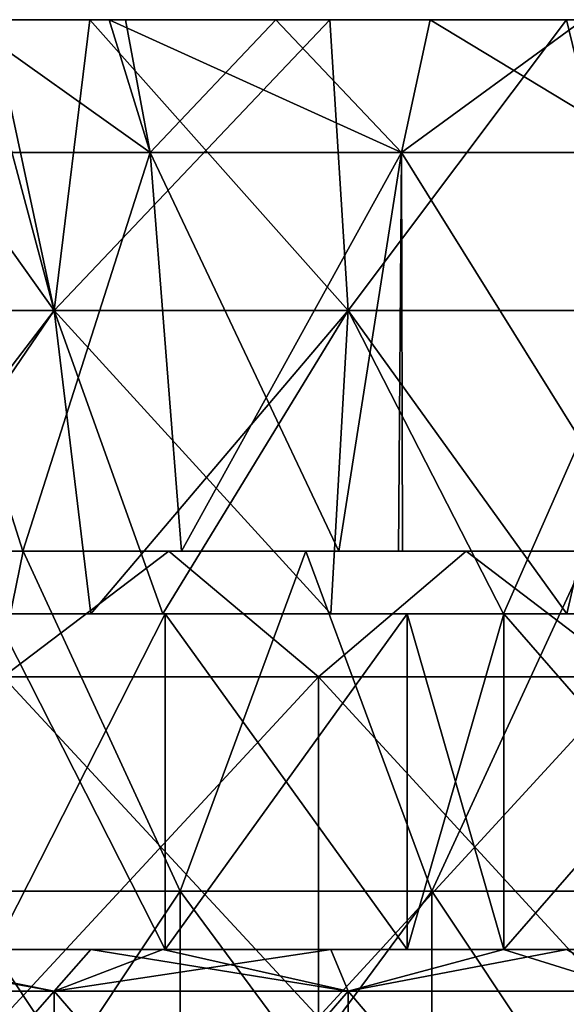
# Model space of a CAD drawing. Header units: inches. Extents: x -3.56 to 3.56, y -0.38 to 0.62.
# Tile 195 of 256: x 1.29 to 1.42, y 0.39 to 0.62. Entities that reach past the tile are written whole.
import ezdxf

# ---------------------------------------------------------------- set-up
doc = ezdxf.new("R2010")
doc.units = ezdxf.units.IN
doc.header["$LTSCALE"] = 65.185185
doc.header["$MEASUREMENT"] = 0
for name, color, linetype in [('1', 7, 'CONTINUOUS'), ('12', 7, 'CONTINUOUS'), ('13', 7, 'CONTINUOUS'), ('14', 7, 'CONTINUOUS'), ('15', 7, 'CONTINUOUS'), ('16', 7, 'CONTINUOUS'), ('17', 7, 'CONTINUOUS'), ('18', 7, 'CONTINUOUS'), ('19', 7, 'CONTINUOUS'), ('2', 7, 'CONTINUOUS'), ('3', 7, 'CONTINUOUS'), ('4', 7, 'CONTINUOUS'), ('5', 7, 'CONTINUOUS'), ('6', 7, 'CONTINUOUS'), ('7', 7, 'CONTINUOUS')]:
    doc.layers.add(name, color=color, linetype=linetype)

msp = doc.modelspace()

# ---------------------------------------------------------------- linework, layer by layer
at = {"layer": '1', "color": 13, "linetype": 'Continuous', "true_color": 0xd67263}
for points in [[(1.22076, 0.5, -2.60295), (1.29017, 0.5, -2.56924), (1.29643, 0.5, -2.60287), (1.22076, 0.5, -2.60295)], [(1.22076, 0.5, -2.60295), (1.29643, 0.5, -2.60287), (1.26365, 0.5, -2.68295), (1.22076, 0.5, -2.60295)], [(1.22188, 0.5, 2.60243), (1.26493, 0.5, 2.68241), (1.29751, 0.5, 2.60233), (1.22188, 0.5, 2.60243)], [(1.22188, 0.5, 2.60243), (1.29751, 0.5, 2.60233), (1.29017, 0.5, 2.56924), (1.22188, 0.5, 2.60243)], [(1.30382, 0.5, 3.00273), (1.263, 0.5, 2.92265), (1.23011, 0.5, 3.00186), (1.30382, 0.5, 3.00273)], [(1.30382, 0.5, 3.00273), (1.23011, 0.5, 3.00186), (1.2847, 0.5, 3.08281), (1.30382, 0.5, 3.00273)], [(1.26575, 0.5, -3.00647), (1.29018, 0.5, -3.02462), (1.23072, 0.5, -3.08335), (1.26575, 0.5, -3.00647)], [(1.23072, 0.5, -3.08335), (1.29018, 0.5, -3.02462), (1.30978, 0.5, -3.08335), (1.23072, 0.5, -3.08335)], [(1.23072, 0.5, -3.08335), (1.30978, 0.5, -3.08335), (1.23838, 0.5, -3.16343), (1.23072, 0.5, -3.08335)], [(1.2343, 0.5, -3.24351), (1.23838, 0.5, -3.16343), (1.31394, 0.5, -3.24351), (1.2343, 0.5, -3.24351)], [(1.2343, 0.5, -3.24351), (1.31394, 0.5, -3.24351), (1.2821, 0.5, -3.32377), (1.2343, 0.5, -3.24351)], [(1.31498, 0.5, 3.24297), (1.23917, 0.5, 3.16289), (1.23528, 0.5, 3.24297), (1.31498, 0.5, 3.24297)], [(1.31498, 0.5, 3.24297), (1.23528, 0.5, 3.24297), (1.28349, 0.5, 3.32323), (1.31498, 0.5, 3.24297)], [(1.23838, 0.5, -3.16343), (1.30978, 0.5, -3.08335), (1.31828, 0.5, -3.16343), (1.23838, 0.5, -3.16343)], [(1.23838, 0.5, -3.16343), (1.31828, 0.5, -3.16343), (1.31394, 0.5, -3.24351), (1.23838, 0.5, -3.16343)], [(1.31912, 0.5, 3.16289), (1.2847, 0.5, 3.08281), (1.23917, 0.5, 3.16289), (1.31912, 0.5, 3.16289)], [(1.31912, 0.5, 3.16289), (1.23917, 0.5, 3.16289), (1.31498, 0.5, 3.24297), (1.31912, 0.5, 3.16289)], [(1.2415, 0.5, -2.8431), (1.25328, 0.5, -2.76303), (1.29018, 0.5, -2.79435), (1.2415, 0.5, -2.8431)], [(1.25328, 0.5, -2.76303), (1.26365, 0.5, -2.68295), (1.32986, 0.5, -2.76303), (1.25328, 0.5, -2.76303)], [(1.25328, 0.5, -2.76303), (1.32986, 0.5, -2.76303), (1.29018, 0.5, -2.79435), (1.25328, 0.5, -2.76303)], [(1.25478, 0.5, 2.76249), (1.28861, 0.5, 2.84257), (1.33129, 0.5, 2.76249), (1.25478, 0.5, 2.76249)], [(1.25478, 0.5, 2.76249), (1.33129, 0.5, 2.76249), (1.26493, 0.5, 2.68241), (1.25478, 0.5, 2.76249)], [(1.34037, 0.5, 2.92265), (1.28861, 0.5, 2.84257), (1.263, 0.5, 2.92265), (1.34037, 0.5, 2.92265)], [(1.34037, 0.5, 2.92265), (1.263, 0.5, 2.92265), (1.30382, 0.5, 3.00273), (1.34037, 0.5, 2.92265)], [(1.26365, 0.5, -2.68295), (1.29643, 0.5, -2.60287), (1.34077, 0.5, -2.68295), (1.26365, 0.5, -2.68295)], [(1.26365, 0.5, -2.68295), (1.34077, 0.5, -2.68295), (1.32986, 0.5, -2.76303), (1.26365, 0.5, -2.68295)], [(1.26493, 0.5, 2.68241), (1.33129, 0.5, 2.76249), (1.342, 0.5, 2.68241), (1.26493, 0.5, 2.68241)], [(1.26493, 0.5, 2.68241), (1.342, 0.5, 2.68241), (1.29751, 0.5, 2.60233), (1.26493, 0.5, 2.68241)], [(1.2821, 0.5, -3.32377), (1.31394, 0.5, -3.24351), (1.32448, 0.5, -3.30711), (1.2821, 0.5, -3.32377)], [(1.32448, 0.5, 3.30711), (1.31498, 0.5, 3.24297), (1.28349, 0.5, 3.32323), (1.32448, 0.5, 3.30711)], [(1.35618, 0.5, 3.08281), (1.30382, 0.5, 3.00273), (1.2847, 0.5, 3.08281), (1.35618, 0.5, 3.08281)], [(1.35618, 0.5, 3.08281), (1.2847, 0.5, 3.08281), (1.31912, 0.5, 3.16289), (1.35618, 0.5, 3.08281)], [(1.36664, 0.5, 2.84257), (1.28861, 0.5, 2.84257), (1.34037, 0.5, 2.92265), (1.36664, 0.5, 2.84257)], [(1.28861, 0.5, 2.84257), (1.36664, 0.5, 2.84257), (1.33129, 0.5, 2.76249), (1.28861, 0.5, 2.84257)], [(1.29017, 0.5, -2.56924), (1.32744, 0.5, -2.55018), (1.29643, 0.5, -2.60287), (1.29017, 0.5, -2.56924)], [(1.29017, 0.5, 2.56924), (1.29751, 0.5, 2.60233), (1.32744, 0.5, 2.55018), (1.29017, 0.5, 2.56924)], [(1.29018, 0.5, -2.79435), (1.32986, 0.5, -2.76303), (1.35672, 0.5, -2.77649), (1.29018, 0.5, -2.79435)], [(1.30978, 0.5, -3.08335), (1.29018, 0.5, -3.02462), (1.35672, 0.5, -3.04249), (1.30978, 0.5, -3.08335)], [(1.32744, 0.5, -2.55018), (1.36444, 0.5, -2.53057), (1.29643, 0.5, -2.60287), (1.32744, 0.5, -2.55018)], [(1.29643, 0.5, -2.60287), (1.36444, 0.5, -2.53057), (1.37213, 0.5, -2.60287), (1.29643, 0.5, -2.60287)], [(1.29643, 0.5, -2.60287), (1.37213, 0.5, -2.60287), (1.34077, 0.5, -2.68295), (1.29643, 0.5, -2.60287)], [(1.29751, 0.5, 2.60233), (1.342, 0.5, 2.68241), (1.37317, 0.5, 2.60233), (1.29751, 0.5, 2.60233)], [(1.29751, 0.5, 2.60233), (1.37317, 0.5, 2.60233), (1.32744, 0.5, 2.55018), (1.29751, 0.5, 2.60233)], [(1.38041, 0.5, 3.00273), (1.34037, 0.5, 2.92265), (1.30382, 0.5, 3.00273), (1.38041, 0.5, 3.00273)], [(1.38041, 0.5, 3.00273), (1.30382, 0.5, 3.00273), (1.35618, 0.5, 3.08281), (1.38041, 0.5, 3.00273)], [(1.38884, 0.5, -3.08335), (1.30978, 0.5, -3.08335), (1.35672, 0.5, -3.04249), (1.38884, 0.5, -3.08335)], [(1.30978, 0.5, -3.08335), (1.38884, 0.5, -3.08335), (1.31828, 0.5, -3.16343), (1.30978, 0.5, -3.08335)], [(1.31394, 0.5, -3.24351), (1.31828, 0.5, -3.16343), (1.39357, 0.5, -3.24351), (1.31394, 0.5, -3.24351)], [(1.31394, 0.5, -3.24351), (1.39357, 0.5, -3.24351), (1.32448, 0.5, -3.30711), (1.31394, 0.5, -3.24351)], [(1.39467, 0.5, 3.24297), (1.31912, 0.5, 3.16289), (1.31498, 0.5, 3.24297), (1.39467, 0.5, 3.24297)], [(1.39467, 0.5, 3.24297), (1.31498, 0.5, 3.24297), (1.39441, 0.5, 3.27825), (1.39467, 0.5, 3.24297)], [(1.39441, 0.5, 3.27825), (1.31498, 0.5, 3.24297), (1.32448, 0.5, 3.30711), (1.39441, 0.5, 3.27825)], [(1.31828, 0.5, -3.16343), (1.38884, 0.5, -3.08335), (1.39817, 0.5, -3.16343), (1.31828, 0.5, -3.16343)], [(1.31828, 0.5, -3.16343), (1.39817, 0.5, -3.16343), (1.39357, 0.5, -3.24351), (1.31828, 0.5, -3.16343)], [(1.39907, 0.5, 3.16289), (1.35618, 0.5, 3.08281), (1.31912, 0.5, 3.16289), (1.39907, 0.5, 3.16289)], [(1.39907, 0.5, 3.16289), (1.31912, 0.5, 3.16289), (1.39467, 0.5, 3.24297), (1.39907, 0.5, 3.16289)], [(1.32448, 0.5, -3.30711), (1.39357, 0.5, -3.24351), (1.39441, 0.5, -3.27825), (1.32448, 0.5, -3.30711)], [(1.32744, 0.5, 2.55018), (1.37317, 0.5, 2.60233), (1.36444, 0.5, 2.53057), (1.32744, 0.5, 2.55018)], [(1.32986, 0.5, -2.76303), (1.34077, 0.5, -2.68295), (1.40644, 0.5, -2.76303), (1.32986, 0.5, -2.76303)], [(1.32986, 0.5, -2.76303), (1.40644, 0.5, -2.76303), (1.35672, 0.5, -2.77649), (1.32986, 0.5, -2.76303)], [(1.33129, 0.5, 2.76249), (1.36664, 0.5, 2.84257), (1.4078, 0.5, 2.76249), (1.33129, 0.5, 2.76249)], [(1.33129, 0.5, 2.76249), (1.4078, 0.5, 2.76249), (1.342, 0.5, 2.68241), (1.33129, 0.5, 2.76249)], [(1.41773, 0.5, 2.92265), (1.36664, 0.5, 2.84257), (1.34037, 0.5, 2.92265), (1.41773, 0.5, 2.92265)], [(1.41773, 0.5, 2.92265), (1.34037, 0.5, 2.92265), (1.38041, 0.5, 3.00273), (1.41773, 0.5, 2.92265)], [(1.34077, 0.5, -2.68295), (1.37213, 0.5, -2.60287), (1.41789, 0.5, -2.68295), (1.34077, 0.5, -2.68295)], [(1.34077, 0.5, -2.68295), (1.41789, 0.5, -2.68295), (1.40644, 0.5, -2.76303), (1.34077, 0.5, -2.68295)], [(1.342, 0.5, 2.68241), (1.4078, 0.5, 2.76249), (1.41907, 0.5, 2.68241), (1.342, 0.5, 2.68241)], [(1.342, 0.5, 2.68241), (1.41907, 0.5, 2.68241), (1.37317, 0.5, 2.60233), (1.342, 0.5, 2.68241)], [(1.42767, 0.5, 3.08281), (1.38041, 0.5, 3.00273), (1.35618, 0.5, 3.08281), (1.42767, 0.5, 3.08281)], [(1.42767, 0.5, 3.08281), (1.35618, 0.5, 3.08281), (1.39907, 0.5, 3.16289), (1.42767, 0.5, 3.08281)], [(1.35672, 0.5, -2.77649), (1.40644, 0.5, -2.76303), (1.42325, 0.5, -2.79435), (1.35672, 0.5, -2.77649)], [(1.42325, 0.5, -3.02462), (1.38884, 0.5, -3.08335), (1.35672, 0.5, -3.04249), (1.42325, 0.5, -3.02462)], [(1.36444, 0.5, -2.53057), (1.37847, 0.5, -2.52295), (1.37213, 0.5, -2.60287), (1.36444, 0.5, -2.53057)], [(1.36444, 0.5, 2.53057), (1.37317, 0.5, 2.60233), (1.37944, 0.5, 2.52242), (1.36444, 0.5, 2.53057)], [(1.44466, 0.5, 2.84257), (1.36664, 0.5, 2.84257), (1.41773, 0.5, 2.92265), (1.44466, 0.5, 2.84257)], [(1.36664, 0.5, 2.84257), (1.44466, 0.5, 2.84257), (1.4078, 0.5, 2.76249), (1.36664, 0.5, 2.84257)], [(1.37213, 0.5, -2.60287), (1.37847, 0.5, -2.52295), (1.44782, 0.5, -2.60287), (1.37213, 0.5, -2.60287)], [(1.37213, 0.5, -2.60287), (1.44782, 0.5, -2.60287), (1.41789, 0.5, -2.68295), (1.37213, 0.5, -2.60287)], [(1.37317, 0.5, 2.60233), (1.41907, 0.5, 2.68241), (1.44884, 0.5, 2.60233), (1.37317, 0.5, 2.60233)], [(1.37317, 0.5, 2.60233), (1.44884, 0.5, 2.60233), (1.37944, 0.5, 2.52242), (1.37317, 0.5, 2.60233)], [(1.37847, 0.5, -2.52295), (1.43758, 0.5, -2.48975), (1.45415, 0.5, -2.52279), (1.37847, 0.5, -2.52295)], [(1.37847, 0.5, -2.52295), (1.45415, 0.5, -2.52279), (1.44782, 0.5, -2.60287), (1.37847, 0.5, -2.52295)], [(1.37944, 0.5, 2.52242), (1.44884, 0.5, 2.60233), (1.45509, 0.5, 2.52225), (1.37944, 0.5, 2.52242)], [(1.37944, 0.5, 2.52242), (1.45509, 0.5, 2.52225), (1.43758, 0.5, 2.48975), (1.37944, 0.5, 2.52242)], [(1.45699, 0.5, 3.00273), (1.41773, 0.5, 2.92265), (1.38041, 0.5, 3.00273), (1.45699, 0.5, 3.00273)], [(1.45699, 0.5, 3.00273), (1.38041, 0.5, 3.00273), (1.42767, 0.5, 3.08281), (1.45699, 0.5, 3.00273)], [(1.4679, 0.5, -3.08335), (1.38884, 0.5, -3.08335), (1.44768, 0.5, -3.00647), (1.4679, 0.5, -3.08335)], [(1.38884, 0.5, -3.08335), (1.4679, 0.5, -3.08335), (1.39817, 0.5, -3.16343), (1.38884, 0.5, -3.08335)], [(1.44768, 0.5, -3.00647), (1.38884, 0.5, -3.08335), (1.42325, 0.5, -3.02462), (1.44768, 0.5, -3.00647)], [(1.39357, 0.5, -3.24351), (1.39817, 0.5, -3.16343), (1.47326, 0.5, -3.24359), (1.39357, 0.5, -3.24351)], [(1.39357, 0.5, -3.24351), (1.47326, 0.5, -3.24359), (1.39441, 0.5, -3.27825), (1.39357, 0.5, -3.24351)], [(1.47326, 0.5, -3.24359), (1.46362, 0.5, -3.24795), (1.39441, 0.5, -3.27825), (1.47326, 0.5, -3.24359)], [(1.46362, 0.5, 3.24795), (1.39467, 0.5, 3.24297), (1.39441, 0.5, 3.27825), (1.46362, 0.5, 3.24795)], [(1.47442, 0.5, 3.24306), (1.39907, 0.5, 3.16289), (1.39467, 0.5, 3.24297), (1.47442, 0.5, 3.24306)], [(1.47442, 0.5, 3.24306), (1.39467, 0.5, 3.24297), (1.46362, 0.5, 3.24795), (1.47442, 0.5, 3.24306)], [(1.39817, 0.5, -3.16343), (1.4679, 0.5, -3.08335), (1.47807, 0.5, -3.16343), (1.39817, 0.5, -3.16343)], [(1.39817, 0.5, -3.16343), (1.47807, 0.5, -3.16343), (1.47326, 0.5, -3.24359), (1.39817, 0.5, -3.16343)], [(1.47901, 0.5, 3.16289), (1.42767, 0.5, 3.08281), (1.39907, 0.5, 3.16289), (1.47901, 0.5, 3.16289)], [(1.47901, 0.5, 3.16289), (1.39907, 0.5, 3.16289), (1.47442, 0.5, 3.24306), (1.47901, 0.5, 3.16289)], [(1.40644, 0.5, -2.76303), (1.41789, 0.5, -2.68295), (1.48301, 0.5, -2.76303), (1.40644, 0.5, -2.76303)], [(1.40644, 0.5, -2.76303), (1.48301, 0.5, -2.76303), (1.42325, 0.5, -2.79435), (1.40644, 0.5, -2.76303)], [(1.4078, 0.5, 2.76249), (1.44466, 0.5, 2.84257), (1.48431, 0.5, 2.76249), (1.4078, 0.5, 2.76249)], [(1.4078, 0.5, 2.76249), (1.48431, 0.5, 2.76249), (1.41907, 0.5, 2.68241), (1.4078, 0.5, 2.76249)], [(1.4951, 0.5, 2.92265), (1.44466, 0.5, 2.84257), (1.41773, 0.5, 2.92265), (1.4951, 0.5, 2.92265)], [(1.4951, 0.5, 2.92265), (1.41773, 0.5, 2.92265), (1.45699, 0.5, 3.00273), (1.4951, 0.5, 2.92265)], [(1.41789, 0.5, -2.68295), (1.44782, 0.5, -2.60287), (1.49501, 0.5, -2.68295), (1.41789, 0.5, -2.68295)], [(1.41789, 0.5, -2.68295), (1.49501, 0.5, -2.68295), (1.48301, 0.5, -2.76303), (1.41789, 0.5, -2.68295)]]:
    msp.add_3dface(points, dxfattribs=at)
at = {"layer": '12', "color": 13, "linetype": 'Continuous', "true_color": 0xd67263}
for points in [[(1.24295, 0.40625, -2.38277), (1.32363, 0.40625, -2.42303), (1.24292, 0.40625, -2.42398), (1.24295, 0.40625, -2.38277)], [(1.24295, 0.40625, 2.38277), (1.24292, 0.40625, 2.42398), (1.32363, 0.40625, 2.42303), (1.24295, 0.40625, 2.38277)], [(1.32363, 0.40625, -2.42303), (1.2835, 0.40625, -2.44451), (1.24292, 0.40625, -2.42398), (1.32363, 0.40625, -2.42303)], [(1.24292, 0.40625, 2.42398), (1.2835, 0.40625, 2.44451), (1.32363, 0.40625, 2.42303), (1.24292, 0.40625, 2.42398)], [(1.24295, 0.40625, -2.38277), (1.24887, 0.40625, -2.37968), (1.323, 0.40625, -2.38059), (1.24295, 0.40625, -2.38277)], [(1.24295, 0.40625, -2.38277), (1.323, 0.40625, -2.38059), (1.32363, 0.40625, -2.42303), (1.24295, 0.40625, -2.38277)], [(1.24887, 0.40625, 2.37968), (1.24295, 0.40625, 2.38277), (1.323, 0.40625, 2.38059), (1.24887, 0.40625, 2.37968)], [(1.323, 0.40625, 2.38059), (1.24295, 0.40625, 2.38277), (1.32363, 0.40625, 2.42303), (1.323, 0.40625, 2.38059)], [(1.24887, 0.40625, -2.37968), (1.3061, 0.40625, -2.34875), (1.323, 0.40625, -2.38059), (1.24887, 0.40625, -2.37968)], [(1.3061, 0.40625, 2.34875), (1.24887, 0.40625, 2.37968), (1.323, 0.40625, 2.38059), (1.3061, 0.40625, 2.34875)], [(1.3061, 0.40625, -2.34875), (1.32309, 0.40625, -2.33922), (1.323, 0.40625, -2.38059), (1.3061, 0.40625, -2.34875)], [(1.32309, 0.40625, 2.33922), (1.3061, 0.40625, 2.34875), (1.323, 0.40625, 2.38059), (1.32309, 0.40625, 2.33922)], [(1.32309, 0.40625, -2.33922), (1.40324, 0.40625, -2.37782), (1.323, 0.40625, -2.38059), (1.32309, 0.40625, -2.33922)], [(1.32309, 0.40625, 2.33922), (1.323, 0.40625, 2.38059), (1.40324, 0.40625, 2.37782), (1.32309, 0.40625, 2.33922)], [(1.40324, 0.40625, -2.37782), (1.3805, 0.40625, -2.3911), (1.323, 0.40625, -2.38059), (1.40324, 0.40625, -2.37782)], [(1.323, 0.40625, -2.38059), (1.3805, 0.40625, -2.3911), (1.32363, 0.40625, -2.42303), (1.323, 0.40625, -2.38059)], [(1.323, 0.40625, 2.38059), (1.32363, 0.40625, 2.42303), (1.3805, 0.40625, 2.3911), (1.323, 0.40625, 2.38059)], [(1.323, 0.40625, 2.38059), (1.3805, 0.40625, 2.3911), (1.40324, 0.40625, 2.37782), (1.323, 0.40625, 2.38059)], [(1.32309, 0.40625, -2.33922), (1.36255, 0.40625, -2.31647), (1.40308, 0.40625, -2.33472), (1.32309, 0.40625, -2.33922)], [(1.32309, 0.40625, -2.33922), (1.40308, 0.40625, -2.33472), (1.40324, 0.40625, -2.37782), (1.32309, 0.40625, -2.33922)], [(1.36255, 0.40625, 2.31647), (1.32309, 0.40625, 2.33922), (1.40308, 0.40625, 2.33472), (1.36255, 0.40625, 2.31647)], [(1.40308, 0.40625, 2.33472), (1.32309, 0.40625, 2.33922), (1.40324, 0.40625, 2.37782), (1.40308, 0.40625, 2.33472)], [(1.36255, 0.40625, -2.31647), (1.40317, 0.40625, -2.2921), (1.40308, 0.40625, -2.33472), (1.36255, 0.40625, -2.31647)], [(1.40317, 0.40625, 2.2921), (1.36255, 0.40625, 2.31647), (1.40308, 0.40625, 2.33472), (1.40317, 0.40625, 2.2921)], [(1.40317, 0.40625, -2.2921), (1.48327, 0.40625, -2.32871), (1.40308, 0.40625, -2.33472), (1.40317, 0.40625, -2.2921)], [(1.40317, 0.40625, 2.2921), (1.40308, 0.40625, 2.33472), (1.48327, 0.40625, 2.32871), (1.40317, 0.40625, 2.2921)], [(1.48327, 0.40625, -2.32871), (1.47205, 0.40625, -2.33583), (1.40308, 0.40625, -2.33472), (1.48327, 0.40625, -2.32871)], [(1.40308, 0.40625, -2.33472), (1.47205, 0.40625, -2.33583), (1.40324, 0.40625, -2.37782), (1.40308, 0.40625, -2.33472)], [(1.40308, 0.40625, 2.33472), (1.40324, 0.40625, 2.37782), (1.47205, 0.40625, 2.33583), (1.40308, 0.40625, 2.33472)], [(1.40308, 0.40625, 2.33472), (1.47205, 0.40625, 2.33583), (1.48327, 0.40625, 2.32871), (1.40308, 0.40625, 2.33472)], [(1.40317, 0.40625, -2.2921), (1.41811, 0.40625, -2.28289), (1.48316, 0.40625, -2.28477), (1.40317, 0.40625, -2.2921)], [(1.40317, 0.40625, -2.2921), (1.48316, 0.40625, -2.28477), (1.48327, 0.40625, -2.32871), (1.40317, 0.40625, -2.2921)], [(1.41811, 0.40625, 2.28289), (1.40317, 0.40625, 2.2921), (1.48316, 0.40625, 2.28477), (1.41811, 0.40625, 2.28289)], [(1.48316, 0.40625, 2.28477), (1.40317, 0.40625, 2.2921), (1.48327, 0.40625, 2.32871), (1.48316, 0.40625, 2.28477)]]:
    msp.add_3dface(points, dxfattribs=at)
at = {"layer": '13', "color": 13, "linetype": 'Continuous', "true_color": 0xd67263}
for points in [[(1.32363, 0.48525, -2.42303), (1.24295, 0.48525, -2.38277), (1.24292, 0.48525, -2.42398), (1.32363, 0.48525, -2.42303)], [(1.24292, 0.48525, 2.42398), (1.24295, 0.48525, 2.38277), (1.32363, 0.48525, 2.42303), (1.24292, 0.48525, 2.42398)], [(1.2835, 0.48525, -2.44451), (1.32363, 0.48525, -2.42303), (1.24292, 0.48525, -2.42398), (1.2835, 0.48525, -2.44451)], [(1.2835, 0.48525, 2.44451), (1.24292, 0.48525, 2.42398), (1.32363, 0.48525, 2.42303), (1.2835, 0.48525, 2.44451)], [(1.24887, 0.48525, -2.37968), (1.24295, 0.48525, -2.38277), (1.323, 0.48525, -2.38059), (1.24887, 0.48525, -2.37968)], [(1.24295, 0.48525, -2.38277), (1.32363, 0.48525, -2.42303), (1.323, 0.48525, -2.38059), (1.24295, 0.48525, -2.38277)], [(1.24295, 0.48525, 2.38277), (1.24887, 0.48525, 2.37968), (1.323, 0.48525, 2.38059), (1.24295, 0.48525, 2.38277)], [(1.32363, 0.48525, 2.42303), (1.24295, 0.48525, 2.38277), (1.323, 0.48525, 2.38059), (1.32363, 0.48525, 2.42303)], [(1.3061, 0.48525, -2.34875), (1.24887, 0.48525, -2.37968), (1.323, 0.48525, -2.38059), (1.3061, 0.48525, -2.34875)], [(1.24887, 0.48525, 2.37968), (1.3061, 0.48525, 2.34875), (1.323, 0.48525, 2.38059), (1.24887, 0.48525, 2.37968)], [(1.32309, 0.48525, -2.33922), (1.3061, 0.48525, -2.34875), (1.323, 0.48525, -2.38059), (1.32309, 0.48525, -2.33922)], [(1.3061, 0.48525, 2.34875), (1.32309, 0.48525, 2.33922), (1.323, 0.48525, 2.38059), (1.3061, 0.48525, 2.34875)], [(1.40324, 0.48525, -2.37782), (1.32309, 0.48525, -2.33922), (1.323, 0.48525, -2.38059), (1.40324, 0.48525, -2.37782)], [(1.323, 0.48525, 2.38059), (1.32309, 0.48525, 2.33922), (1.40324, 0.48525, 2.37782), (1.323, 0.48525, 2.38059)], [(1.3805, 0.48525, -2.3911), (1.40324, 0.48525, -2.37782), (1.323, 0.48525, -2.38059), (1.3805, 0.48525, -2.3911)], [(1.32363, 0.48525, -2.42303), (1.3805, 0.48525, -2.3911), (1.323, 0.48525, -2.38059), (1.32363, 0.48525, -2.42303)], [(1.32363, 0.48525, 2.42303), (1.323, 0.48525, 2.38059), (1.3805, 0.48525, 2.3911), (1.32363, 0.48525, 2.42303)], [(1.3805, 0.48525, 2.3911), (1.323, 0.48525, 2.38059), (1.40324, 0.48525, 2.37782), (1.3805, 0.48525, 2.3911)], [(1.36255, 0.48525, -2.31647), (1.32309, 0.48525, -2.33922), (1.40308, 0.48525, -2.33472), (1.36255, 0.48525, -2.31647)], [(1.32309, 0.48525, -2.33922), (1.40324, 0.48525, -2.37782), (1.40308, 0.48525, -2.33472), (1.32309, 0.48525, -2.33922)], [(1.32309, 0.48525, 2.33922), (1.36255, 0.48525, 2.31647), (1.40308, 0.48525, 2.33472), (1.32309, 0.48525, 2.33922)], [(1.40324, 0.48525, 2.37782), (1.32309, 0.48525, 2.33922), (1.40308, 0.48525, 2.33472), (1.40324, 0.48525, 2.37782)], [(1.40317, 0.48525, -2.2921), (1.36255, 0.48525, -2.31647), (1.40308, 0.48525, -2.33472), (1.40317, 0.48525, -2.2921)], [(1.36255, 0.48525, 2.31647), (1.40317, 0.48525, 2.2921), (1.40308, 0.48525, 2.33472), (1.36255, 0.48525, 2.31647)], [(1.48327, 0.48525, -2.32871), (1.40317, 0.48525, -2.2921), (1.40308, 0.48525, -2.33472), (1.48327, 0.48525, -2.32871)], [(1.40308, 0.48525, 2.33472), (1.40317, 0.48525, 2.2921), (1.48327, 0.48525, 2.32871), (1.40308, 0.48525, 2.33472)], [(1.47205, 0.48525, -2.33583), (1.48327, 0.48525, -2.32871), (1.40308, 0.48525, -2.33472), (1.47205, 0.48525, -2.33583)], [(1.40324, 0.48525, -2.37782), (1.47205, 0.48525, -2.33583), (1.40308, 0.48525, -2.33472), (1.40324, 0.48525, -2.37782)], [(1.40324, 0.48525, 2.37782), (1.40308, 0.48525, 2.33472), (1.47205, 0.48525, 2.33583), (1.40324, 0.48525, 2.37782)], [(1.47205, 0.48525, 2.33583), (1.40308, 0.48525, 2.33472), (1.48327, 0.48525, 2.32871), (1.47205, 0.48525, 2.33583)], [(1.41811, 0.48525, -2.28289), (1.40317, 0.48525, -2.2921), (1.48316, 0.48525, -2.28477), (1.41811, 0.48525, -2.28289)], [(1.40317, 0.48525, -2.2921), (1.48327, 0.48525, -2.32871), (1.48316, 0.48525, -2.28477), (1.40317, 0.48525, -2.2921)], [(1.40317, 0.48525, 2.2921), (1.41811, 0.48525, 2.28289), (1.48316, 0.48525, 2.28477), (1.40317, 0.48525, 2.2921)], [(1.48327, 0.48525, 2.32871), (1.40317, 0.48525, 2.2921), (1.48316, 0.48525, 2.28477), (1.48327, 0.48525, 2.32871)]]:
    msp.add_3dface(points, dxfattribs=at)
at = {"layer": '14', "color": 13, "linetype": 'Continuous', "true_color": 0xd67263}
for points in [[(1.2835, 0.40625, -2.44451), (1.32363, 0.40625, -2.42303), (1.2835, 0.48525, -2.44451), (1.2835, 0.40625, -2.44451)], [(1.32363, 0.40625, -2.42303), (1.32363, 0.48525, -2.42303), (1.2835, 0.48525, -2.44451), (1.32363, 0.40625, -2.42303)], [(1.32363, 0.40625, -2.42303), (1.3805, 0.40625, -2.3911), (1.32363, 0.48525, -2.42303), (1.32363, 0.40625, -2.42303)], [(1.3805, 0.40625, -2.3911), (1.3805, 0.48525, -2.3911), (1.32363, 0.48525, -2.42303), (1.3805, 0.40625, -2.3911)], [(1.3805, 0.40625, -2.3911), (1.40324, 0.40625, -2.37782), (1.3805, 0.48525, -2.3911), (1.3805, 0.40625, -2.3911)], [(1.40324, 0.40625, -2.37782), (1.40324, 0.48525, -2.37782), (1.3805, 0.48525, -2.3911), (1.40324, 0.40625, -2.37782)], [(1.40324, 0.40625, -2.37782), (1.47205, 0.40625, -2.33583), (1.40324, 0.48525, -2.37782), (1.40324, 0.40625, -2.37782)], [(1.47205, 0.40625, -2.33583), (1.47205, 0.48525, -2.33583), (1.40324, 0.48525, -2.37782), (1.47205, 0.40625, -2.33583)]]:
    msp.add_3dface(points, dxfattribs=at)
at = {"layer": '15', "color": 13, "linetype": 'Continuous', "true_color": 0xd67263}
for points in [[(1.32363, 0.40625, 2.42303), (1.2835, 0.40625, 2.44451), (1.32363, 0.48525, 2.42303), (1.32363, 0.40625, 2.42303)], [(1.2835, 0.40625, 2.44451), (1.2835, 0.48525, 2.44451), (1.32363, 0.48525, 2.42303), (1.2835, 0.40625, 2.44451)], [(1.3805, 0.40625, 2.3911), (1.32363, 0.40625, 2.42303), (1.3805, 0.48525, 2.3911), (1.3805, 0.40625, 2.3911)], [(1.32363, 0.40625, 2.42303), (1.32363, 0.48525, 2.42303), (1.3805, 0.48525, 2.3911), (1.32363, 0.40625, 2.42303)], [(1.40324, 0.40625, 2.37782), (1.3805, 0.40625, 2.3911), (1.40324, 0.48525, 2.37782), (1.40324, 0.40625, 2.37782)], [(1.3805, 0.40625, 2.3911), (1.3805, 0.48525, 2.3911), (1.40324, 0.48525, 2.37782), (1.3805, 0.40625, 2.3911)], [(1.47205, 0.40625, 2.33583), (1.40324, 0.40625, 2.37782), (1.47205, 0.48525, 2.33583), (1.47205, 0.40625, 2.33583)], [(1.40324, 0.40625, 2.37782), (1.40324, 0.48525, 2.37782), (1.47205, 0.48525, 2.33583), (1.40324, 0.40625, 2.37782)]]:
    msp.add_3dface(points, dxfattribs=at)
at = {"layer": '16', "color": 13, "linetype": 'Continuous', "true_color": 0xd67263}
for points in [[(1.27616, 0.625, -2.54131), (1.32011, 0.59375, -2.554), (1.26033, 0.59375, -2.58403), (1.27616, 0.625, -2.54131)], [(1.27616, 0.625, -2.54131), (1.31427, 0.625, -2.5218), (1.32011, 0.59375, -2.554), (1.27616, 0.625, -2.54131)], [(1.31427, 0.625, -2.5218), (1.34962, 0.625, -2.50306), (1.32011, 0.59375, -2.554), (1.31427, 0.625, -2.5218)], [(1.34962, 0.625, -2.50306), (1.37919, 0.59375, -2.52259), (1.32011, 0.59375, -2.554), (1.34962, 0.625, -2.50306)], [(1.34962, 0.625, -2.50306), (1.38594, 0.625, -2.48313), (1.37919, 0.59375, -2.52259), (1.34962, 0.625, -2.50306)], [(1.38594, 0.625, -2.48313), (1.42196, 0.625, -2.46268), (1.37919, 0.59375, -2.52259), (1.38594, 0.625, -2.48313)], [(1.42196, 0.625, -2.46268), (1.43751, 0.59375, -2.48982), (1.37919, 0.59375, -2.52259), (1.42196, 0.625, -2.46268)]]:
    msp.add_3dface(points, dxfattribs=at)
at = {"layer": '17', "color": 13, "linetype": 'Continuous', "true_color": 0xd67263}
for points in [[(1.27616, 0.625, 2.54131), (1.26033, 0.59375, 2.58403), (1.32011, 0.59375, 2.554), (1.27616, 0.625, 2.54131)], [(1.31046, 0.625, 2.52378), (1.27616, 0.625, 2.54131), (1.32011, 0.59375, 2.554), (1.31046, 0.625, 2.52378)], [(1.34962, 0.625, 2.50306), (1.31046, 0.625, 2.52378), (1.37918, 0.59375, 2.52259), (1.34962, 0.625, 2.50306)], [(1.31046, 0.625, 2.52378), (1.32011, 0.59375, 2.554), (1.37918, 0.59375, 2.52259), (1.31046, 0.625, 2.52378)], [(1.38594, 0.625, 2.48313), (1.34962, 0.625, 2.50306), (1.37918, 0.59375, 2.52259), (1.38594, 0.625, 2.48313)], [(1.38594, 0.625, 2.48313), (1.37918, 0.59375, 2.52259), (1.43751, 0.59375, 2.48982), (1.38594, 0.625, 2.48313)], [(1.42196, 0.625, 2.46268), (1.38594, 0.625, 2.48313), (1.43751, 0.59375, 2.48982), (1.42196, 0.625, 2.46268)]]:
    msp.add_3dface(points, dxfattribs=at)
at = {"layer": '18', "color": 13, "linetype": 'Continuous', "true_color": 0xd67263}
for points in [[(1.29018, 0.5, -3.02462), (1.26575, 0.5, -3.00647), (1.27379, 0.42, -3.01347), (1.29018, 0.5, -3.02462)], [(1.29018, 0.5, -3.02462), (1.27379, 0.42, -3.01347), (1.32712, 0.42, -3.03915), (1.29018, 0.5, -3.02462)], [(1.35672, 0.5, -3.04249), (1.29018, 0.5, -3.02462), (1.32712, 0.42, -3.03915), (1.35672, 0.5, -3.04249)], [(1.35672, 0.5, -3.04249), (1.32712, 0.42, -3.03915), (1.38631, 0.42, -3.03915), (1.35672, 0.5, -3.04249)], [(1.42325, 0.5, -3.02462), (1.35672, 0.5, -3.04249), (1.38631, 0.42, -3.03915), (1.42325, 0.5, -3.02462)], [(1.42325, 0.5, -3.02462), (1.38631, 0.42, -3.03915), (1.43964, 0.42, -3.01347), (1.42325, 0.5, -3.02462)], [(1.27379, 0.33992, -3.01347), (1.32712, 0.33992, -3.03915), (1.27379, 0.42, -3.01347), (1.27379, 0.33992, -3.01347)], [(1.27379, 0.42, -3.01347), (1.32712, 0.33992, -3.03915), (1.32712, 0.42, -3.03915), (1.27379, 0.42, -3.01347)], [(1.32712, 0.33992, -3.03915), (1.38631, 0.33992, -3.03915), (1.32712, 0.42, -3.03915), (1.32712, 0.33992, -3.03915)], [(1.32712, 0.42, -3.03915), (1.38631, 0.33992, -3.03915), (1.38631, 0.42, -3.03915), (1.32712, 0.42, -3.03915)], [(1.38631, 0.33992, -3.03915), (1.43964, 0.33992, -3.01347), (1.38631, 0.42, -3.03915), (1.38631, 0.33992, -3.03915)], [(1.38631, 0.42, -3.03915), (1.43964, 0.33992, -3.01347), (1.43964, 0.42, -3.01347), (1.38631, 0.42, -3.03915)]]:
    msp.add_3dface(points, dxfattribs=at)
at = {"layer": '19', "color": 13, "linetype": 'Continuous', "true_color": 0xd67263}
for points in [[(1.2415, 0.5, -2.8431), (1.29018, 0.5, -2.79435), (1.27379, 0.42, -2.8055), (1.2415, 0.5, -2.8431)], [(1.29018, 0.5, -2.79435), (1.32712, 0.42, -2.77982), (1.27379, 0.42, -2.8055), (1.29018, 0.5, -2.79435)], [(1.29018, 0.5, -2.79435), (1.35672, 0.5, -2.77649), (1.32712, 0.42, -2.77982), (1.29018, 0.5, -2.79435)], [(1.35672, 0.5, -2.77649), (1.38631, 0.42, -2.77982), (1.32712, 0.42, -2.77982), (1.35672, 0.5, -2.77649)], [(1.35672, 0.5, -2.77649), (1.42325, 0.5, -2.79435), (1.38631, 0.42, -2.77982), (1.35672, 0.5, -2.77649)], [(1.42325, 0.5, -2.79435), (1.43964, 0.42, -2.8055), (1.38631, 0.42, -2.77982), (1.42325, 0.5, -2.79435)], [(1.32712, 0.33992, -2.77982), (1.27379, 0.33992, -2.8055), (1.32712, 0.42, -2.77982), (1.32712, 0.33992, -2.77982)], [(1.32712, 0.42, -2.77982), (1.27379, 0.33992, -2.8055), (1.27379, 0.42, -2.8055), (1.32712, 0.42, -2.77982)], [(1.38631, 0.33992, -2.77982), (1.32712, 0.33992, -2.77982), (1.38631, 0.42, -2.77982), (1.38631, 0.33992, -2.77982)], [(1.38631, 0.42, -2.77982), (1.32712, 0.33992, -2.77982), (1.32712, 0.42, -2.77982), (1.38631, 0.42, -2.77982)], [(1.43964, 0.33992, -2.8055), (1.38631, 0.33992, -2.77982), (1.43964, 0.42, -2.8055), (1.43964, 0.33992, -2.8055)], [(1.43964, 0.42, -2.8055), (1.38631, 0.33992, -2.77982), (1.38631, 0.42, -2.77982), (1.43964, 0.42, -2.8055)]]:
    msp.add_3dface(points, dxfattribs=at)
at = {"layer": '2', "color": 13, "linetype": 'Continuous', "true_color": 0xd67263}
for points in [[(1.2821, 0.5, -3.32377), (1.32448, 0.5, -3.30711), (1.28552, 0.47038, -3.32248), (1.2821, 0.5, -3.32377)], [(1.32448, 0.5, 3.30711), (1.28349, 0.5, 3.32323), (1.28552, 0.47038, 3.32248), (1.32448, 0.5, 3.30711)], [(1.32448, 0.5, -3.30711), (1.3597, 0.47038, -3.29281), (1.28552, 0.47038, -3.32248), (1.32448, 0.5, -3.30711)], [(1.32448, 0.5, 3.30711), (1.28552, 0.47038, 3.32248), (1.3597, 0.47038, 3.29281), (1.32448, 0.5, 3.30711)], [(1.32448, 0.5, -3.30711), (1.39441, 0.5, -3.27825), (1.3597, 0.47038, -3.29281), (1.32448, 0.5, -3.30711)], [(1.39441, 0.5, 3.27825), (1.32448, 0.5, 3.30711), (1.3597, 0.47038, 3.29281), (1.39441, 0.5, 3.27825)], [(1.39441, 0.5, -3.27825), (1.4332, 0.47038, -3.26149), (1.3597, 0.47038, -3.29281), (1.39441, 0.5, -3.27825)], [(1.39441, 0.5, 3.27825), (1.3597, 0.47038, 3.29281), (1.4332, 0.47038, 3.26149), (1.39441, 0.5, 3.27825)], [(1.39441, 0.5, -3.27825), (1.46362, 0.5, -3.24795), (1.4332, 0.47038, -3.26149), (1.39441, 0.5, -3.27825)], [(1.46362, 0.5, 3.24795), (1.39441, 0.5, 3.27825), (1.4332, 0.47038, 3.26149), (1.46362, 0.5, 3.24795)], [(1.3597, 0.3903, -3.29281), (1.28552, 0.3903, -3.32248), (1.3597, 0.47038, -3.29281), (1.3597, 0.3903, -3.29281)], [(1.3597, 0.47038, -3.29281), (1.28552, 0.3903, -3.32248), (1.28552, 0.47038, -3.32248), (1.3597, 0.47038, -3.29281)], [(1.28552, 0.3903, 3.32248), (1.3597, 0.3903, 3.29281), (1.28552, 0.47038, 3.32248), (1.28552, 0.3903, 3.32248)], [(1.28552, 0.47038, 3.32248), (1.3597, 0.3903, 3.29281), (1.3597, 0.47038, 3.29281), (1.28552, 0.47038, 3.32248)], [(1.4332, 0.3903, -3.26149), (1.3597, 0.3903, -3.29281), (1.4332, 0.47038, -3.26149), (1.4332, 0.3903, -3.26149)], [(1.4332, 0.47038, -3.26149), (1.3597, 0.3903, -3.29281), (1.3597, 0.47038, -3.29281), (1.4332, 0.47038, -3.26149)], [(1.3597, 0.3903, 3.29281), (1.4332, 0.3903, 3.26149), (1.3597, 0.47038, 3.29281), (1.3597, 0.3903, 3.29281)], [(1.3597, 0.47038, 3.29281), (1.4332, 0.3903, 3.26149), (1.4332, 0.47038, 3.26149), (1.3597, 0.47038, 3.29281)]]:
    msp.add_3dface(points, dxfattribs=at)
at = {"layer": '3', "color": 13, "linetype": 'Continuous', "true_color": 0xd67263}
for points in [[(1.22719, 0.55657, -2.39095), (1.2975, 0.55657, -2.35354), (1.24885, 0.625, -2.37971), (1.22719, 0.55657, -2.39095)], [(1.24885, 0.625, -2.37971), (1.2975, 0.55657, -2.35354), (1.28284, 0.625, -2.36155), (1.24885, 0.625, -2.37971)], [(1.28284, 0.625, -2.36155), (1.2975, 0.55657, -2.35354), (1.30593, 0.625, -2.34885), (1.28284, 0.625, -2.36155)], [(1.2975, 0.55657, -2.35354), (1.36668, 0.55657, -2.31405), (1.30593, 0.625, -2.34885), (1.2975, 0.55657, -2.35354)], [(1.30593, 0.625, -2.34885), (1.36668, 0.55657, -2.31405), (1.36236, 0.625, -2.31656), (1.30593, 0.625, -2.34885)], [(1.36236, 0.625, -2.31656), (1.36668, 0.55657, -2.31405), (1.41804, 0.625, -2.2829), (1.36236, 0.625, -2.31656)], [(1.36668, 0.55657, -2.31405), (1.43465, 0.55657, -2.27254), (1.41804, 0.625, -2.2829), (1.36668, 0.55657, -2.31405)], [(1.22719, 0.55657, -2.39095), (1.24887, 0.48525, -2.37968), (1.2975, 0.55657, -2.35354), (1.22719, 0.55657, -2.39095)], [(1.24887, 0.48525, -2.37968), (1.3061, 0.48525, -2.34875), (1.2975, 0.55657, -2.35354), (1.24887, 0.48525, -2.37968)], [(1.32309, 0.48525, -2.33922), (1.36255, 0.48525, -2.31647), (1.2975, 0.55657, -2.35354), (1.32309, 0.48525, -2.33922)], [(1.2975, 0.55657, -2.35354), (1.36255, 0.48525, -2.31647), (1.36668, 0.55657, -2.31405), (1.2975, 0.55657, -2.35354)], [(1.3061, 0.48525, -2.34875), (1.32309, 0.48525, -2.33922), (1.2975, 0.55657, -2.35354), (1.3061, 0.48525, -2.34875)], [(1.36255, 0.48525, -2.31647), (1.40317, 0.48525, -2.2921), (1.36668, 0.55657, -2.31405), (1.36255, 0.48525, -2.31647)], [(1.40317, 0.48525, -2.2921), (1.41811, 0.48525, -2.28289), (1.36668, 0.55657, -2.31405), (1.40317, 0.48525, -2.2921)], [(1.36668, 0.55657, -2.31405), (1.41811, 0.48525, -2.28289), (1.43465, 0.55657, -2.27254), (1.36668, 0.55657, -2.31405)], [(1.22719, 0.39641, -2.39095), (1.2975, 0.39641, -2.35354), (1.24295, 0.40625, -2.38277), (1.22719, 0.39641, -2.39095)], [(1.24295, 0.40625, -2.38277), (1.2975, 0.39641, -2.35354), (1.24887, 0.40625, -2.37968), (1.24295, 0.40625, -2.38277)], [(1.24887, 0.40625, -2.37968), (1.2975, 0.39641, -2.35354), (1.3061, 0.40625, -2.34875), (1.24887, 0.40625, -2.37968)], [(1.2975, 0.39641, -2.35354), (1.36668, 0.39641, -2.31405), (1.3061, 0.40625, -2.34875), (1.2975, 0.39641, -2.35354)], [(1.3061, 0.40625, -2.34875), (1.36668, 0.39641, -2.31405), (1.32309, 0.40625, -2.33922), (1.3061, 0.40625, -2.34875)], [(1.32309, 0.40625, -2.33922), (1.36668, 0.39641, -2.31405), (1.36255, 0.40625, -2.31647), (1.32309, 0.40625, -2.33922)], [(1.36255, 0.40625, -2.31647), (1.36668, 0.39641, -2.31405), (1.40317, 0.40625, -2.2921), (1.36255, 0.40625, -2.31647)], [(1.36668, 0.39641, -2.31405), (1.43465, 0.39641, -2.27254), (1.40317, 0.40625, -2.2921), (1.36668, 0.39641, -2.31405)], [(1.40317, 0.40625, -2.2921), (1.43465, 0.39641, -2.27254), (1.41811, 0.40625, -2.28289), (1.40317, 0.40625, -2.2921)], [(1.22719, 0.31633, -2.39095), (1.2975, 0.31633, -2.35354), (1.22719, 0.39641, -2.39095), (1.22719, 0.31633, -2.39095)], [(1.22719, 0.39641, -2.39095), (1.2975, 0.31633, -2.35354), (1.2975, 0.39641, -2.35354), (1.22719, 0.39641, -2.39095)], [(1.2975, 0.31633, -2.35354), (1.36668, 0.31633, -2.31405), (1.2975, 0.39641, -2.35354), (1.2975, 0.31633, -2.35354)], [(1.2975, 0.39641, -2.35354), (1.36668, 0.31633, -2.31405), (1.36668, 0.39641, -2.31405), (1.2975, 0.39641, -2.35354)], [(1.36668, 0.31633, -2.31405), (1.43465, 0.31633, -2.27254), (1.36668, 0.39641, -2.31405), (1.36668, 0.31633, -2.31405)], [(1.36668, 0.39641, -2.31405), (1.43465, 0.31633, -2.27254), (1.43465, 0.39641, -2.27254), (1.36668, 0.39641, -2.31405)]]:
    msp.add_3dface(points, dxfattribs=at)
at = {"layer": '4', "color": 13, "linetype": 'Continuous', "true_color": 0xd67263}
for points in [[(1.2975, 0.55657, 2.35354), (1.22719, 0.55657, 2.39095), (1.27918, 0.625, 2.36353), (1.2975, 0.55657, 2.35354)], [(1.30593, 0.625, 2.34885), (1.2975, 0.55657, 2.35354), (1.27918, 0.625, 2.36353), (1.30593, 0.625, 2.34885)], [(1.36668, 0.55657, 2.31405), (1.2975, 0.55657, 2.35354), (1.36236, 0.625, 2.31656), (1.36668, 0.55657, 2.31405)], [(1.36236, 0.625, 2.31656), (1.2975, 0.55657, 2.35354), (1.30593, 0.625, 2.34885), (1.36236, 0.625, 2.31656)], [(1.41804, 0.625, 2.2829), (1.36668, 0.55657, 2.31405), (1.36236, 0.625, 2.31656), (1.41804, 0.625, 2.2829)], [(1.43465, 0.55657, 2.27254), (1.36668, 0.55657, 2.31405), (1.41804, 0.625, 2.2829), (1.43465, 0.55657, 2.27254)], [(1.2975, 0.55657, 2.35354), (1.24295, 0.48525, 2.38277), (1.22719, 0.55657, 2.39095), (1.2975, 0.55657, 2.35354)], [(1.24887, 0.48525, 2.37968), (1.24295, 0.48525, 2.38277), (1.2975, 0.55657, 2.35354), (1.24887, 0.48525, 2.37968)], [(1.3061, 0.48525, 2.34875), (1.24887, 0.48525, 2.37968), (1.2975, 0.55657, 2.35354), (1.3061, 0.48525, 2.34875)], [(1.36668, 0.55657, 2.31405), (1.3061, 0.48525, 2.34875), (1.2975, 0.55657, 2.35354), (1.36668, 0.55657, 2.31405)], [(1.32309, 0.48525, 2.33922), (1.3061, 0.48525, 2.34875), (1.36668, 0.55657, 2.31405), (1.32309, 0.48525, 2.33922)], [(1.36255, 0.48525, 2.31647), (1.32309, 0.48525, 2.33922), (1.36668, 0.55657, 2.31405), (1.36255, 0.48525, 2.31647)], [(1.40317, 0.48525, 2.2921), (1.36255, 0.48525, 2.31647), (1.36668, 0.55657, 2.31405), (1.40317, 0.48525, 2.2921)], [(1.43465, 0.55657, 2.27254), (1.40317, 0.48525, 2.2921), (1.36668, 0.55657, 2.31405), (1.43465, 0.55657, 2.27254)], [(1.41811, 0.48525, 2.28289), (1.40317, 0.48525, 2.2921), (1.43465, 0.55657, 2.27254), (1.41811, 0.48525, 2.28289)], [(1.22719, 0.39641, 2.39095), (1.24887, 0.40625, 2.37968), (1.2975, 0.39641, 2.35354), (1.22719, 0.39641, 2.39095)], [(1.24887, 0.40625, 2.37968), (1.3061, 0.40625, 2.34875), (1.2975, 0.39641, 2.35354), (1.24887, 0.40625, 2.37968)], [(1.32309, 0.40625, 2.33922), (1.36255, 0.40625, 2.31647), (1.2975, 0.39641, 2.35354), (1.32309, 0.40625, 2.33922)], [(1.2975, 0.39641, 2.35354), (1.36255, 0.40625, 2.31647), (1.36668, 0.39641, 2.31405), (1.2975, 0.39641, 2.35354)], [(1.3061, 0.40625, 2.34875), (1.32309, 0.40625, 2.33922), (1.2975, 0.39641, 2.35354), (1.3061, 0.40625, 2.34875)], [(1.36255, 0.40625, 2.31647), (1.40317, 0.40625, 2.2921), (1.36668, 0.39641, 2.31405), (1.36255, 0.40625, 2.31647)], [(1.40317, 0.40625, 2.2921), (1.41811, 0.40625, 2.28289), (1.36668, 0.39641, 2.31405), (1.40317, 0.40625, 2.2921)], [(1.36668, 0.39641, 2.31405), (1.41811, 0.40625, 2.28289), (1.43465, 0.39641, 2.27254), (1.36668, 0.39641, 2.31405)], [(1.22719, 0.39641, 2.39095), (1.2975, 0.39641, 2.35354), (1.22719, 0.31633, 2.39095), (1.22719, 0.39641, 2.39095)], [(1.22719, 0.31633, 2.39095), (1.2975, 0.39641, 2.35354), (1.2975, 0.31633, 2.35354), (1.22719, 0.31633, 2.39095)], [(1.2975, 0.39641, 2.35354), (1.36668, 0.39641, 2.31405), (1.2975, 0.31633, 2.35354), (1.2975, 0.39641, 2.35354)], [(1.2975, 0.31633, 2.35354), (1.36668, 0.39641, 2.31405), (1.36668, 0.31633, 2.31405), (1.2975, 0.31633, 2.35354)], [(1.36668, 0.39641, 2.31405), (1.43465, 0.39641, 2.27254), (1.36668, 0.31633, 2.31405), (1.36668, 0.39641, 2.31405)], [(1.36668, 0.31633, 2.31405), (1.43465, 0.39641, 2.27254), (1.43465, 0.31633, 2.27254), (1.36668, 0.31633, 2.31405)]]:
    msp.add_3dface(points, dxfattribs=at)
at = {"layer": '5', "color": 13, "linetype": 'Continuous', "true_color": 0xd67263}
for points in [[(1.31046, 0.625, 2.52378), (1.25289, 0.625, 2.44343), (1.23303, 0.625, 2.52351), (1.31046, 0.625, 2.52378)], [(1.31046, 0.625, 2.52378), (1.23303, 0.625, 2.52351), (1.27616, 0.625, 2.54131), (1.31046, 0.625, 2.52378)], [(1.31427, 0.625, -2.5218), (1.23907, 0.625, -2.5596), (1.23715, 0.625, -2.52153), (1.31427, 0.625, -2.5218)], [(1.31427, 0.625, -2.5218), (1.23715, 0.625, -2.52153), (1.25686, 0.625, -2.44145), (1.31427, 0.625, -2.5218)], [(1.27616, 0.625, -2.54131), (1.23907, 0.625, -2.5596), (1.31427, 0.625, -2.5218), (1.27616, 0.625, -2.54131)], [(1.32001, 0.625, 2.44343), (1.27918, 0.625, 2.36353), (1.25289, 0.625, 2.44343), (1.32001, 0.625, 2.44343)], [(1.32001, 0.625, 2.44343), (1.25289, 0.625, 2.44343), (1.31046, 0.625, 2.52378), (1.32001, 0.625, 2.44343)], [(1.28284, 0.625, -2.36155), (1.32376, 0.625, -2.44145), (1.25686, 0.625, -2.44145), (1.28284, 0.625, -2.36155)], [(1.32376, 0.625, -2.44145), (1.31427, 0.625, -2.5218), (1.25686, 0.625, -2.44145), (1.32376, 0.625, -2.44145)], [(1.30593, 0.625, 2.34885), (1.27918, 0.625, 2.36353), (1.35463, 0.625, 2.36335), (1.30593, 0.625, 2.34885)], [(1.35463, 0.625, 2.36335), (1.27918, 0.625, 2.36353), (1.32001, 0.625, 2.44343), (1.35463, 0.625, 2.36335)], [(1.28284, 0.625, -2.36155), (1.30593, 0.625, -2.34885), (1.3581, 0.625, -2.36137), (1.28284, 0.625, -2.36155)], [(1.32376, 0.625, -2.44145), (1.28284, 0.625, -2.36155), (1.3581, 0.625, -2.36137), (1.32376, 0.625, -2.44145)], [(1.30593, 0.625, -2.34885), (1.36236, 0.625, -2.31656), (1.3581, 0.625, -2.36137), (1.30593, 0.625, -2.34885)], [(1.36236, 0.625, 2.31656), (1.30593, 0.625, 2.34885), (1.35463, 0.625, 2.36335), (1.36236, 0.625, 2.31656)], [(1.34962, 0.625, 2.50306), (1.32001, 0.625, 2.44343), (1.31046, 0.625, 2.52378), (1.34962, 0.625, 2.50306)], [(1.34962, 0.625, -2.50306), (1.31427, 0.625, -2.5218), (1.32376, 0.625, -2.44145), (1.34962, 0.625, -2.50306)], [(1.38712, 0.625, 2.44343), (1.35463, 0.625, 2.36335), (1.32001, 0.625, 2.44343), (1.38712, 0.625, 2.44343)], [(1.38712, 0.625, 2.44343), (1.32001, 0.625, 2.44343), (1.38594, 0.625, 2.48313), (1.38712, 0.625, 2.44343)], [(1.38594, 0.625, 2.48313), (1.32001, 0.625, 2.44343), (1.34962, 0.625, 2.50306), (1.38594, 0.625, 2.48313)], [(1.39065, 0.625, -2.44145), (1.34962, 0.625, -2.50306), (1.32376, 0.625, -2.44145), (1.39065, 0.625, -2.44145)], [(1.39065, 0.625, -2.44145), (1.32376, 0.625, -2.44145), (1.3581, 0.625, -2.36137), (1.39065, 0.625, -2.44145)], [(1.38594, 0.625, -2.48313), (1.34962, 0.625, -2.50306), (1.39065, 0.625, -2.44145), (1.38594, 0.625, -2.48313)], [(1.43014, 0.625, 2.36335), (1.36236, 0.625, 2.31656), (1.35463, 0.625, 2.36335), (1.43014, 0.625, 2.36335)], [(1.43014, 0.625, 2.36335), (1.35463, 0.625, 2.36335), (1.38712, 0.625, 2.44343), (1.43014, 0.625, 2.36335)], [(1.36236, 0.625, -2.31656), (1.41804, 0.625, -2.2829), (1.3581, 0.625, -2.36137), (1.36236, 0.625, -2.31656)], [(1.41804, 0.625, -2.2829), (1.42058, 0.625, -2.28132), (1.3581, 0.625, -2.36137), (1.41804, 0.625, -2.2829)], [(1.42058, 0.625, -2.28132), (1.43343, 0.625, -2.36137), (1.3581, 0.625, -2.36137), (1.42058, 0.625, -2.28132)], [(1.43343, 0.625, -2.36137), (1.39065, 0.625, -2.44145), (1.3581, 0.625, -2.36137), (1.43343, 0.625, -2.36137)], [(1.41804, 0.625, 2.2829), (1.36236, 0.625, 2.31656), (1.43014, 0.625, 2.36335), (1.41804, 0.625, 2.2829)], [(1.42196, 0.625, 2.46268), (1.38712, 0.625, 2.44343), (1.38594, 0.625, 2.48313), (1.42196, 0.625, 2.46268)], [(1.42196, 0.625, -2.46268), (1.38594, 0.625, -2.48313), (1.39065, 0.625, -2.44145), (1.42196, 0.625, -2.46268)], [(1.4544, 0.625, 2.44367), (1.43014, 0.625, 2.36335), (1.38712, 0.625, 2.44343), (1.4544, 0.625, 2.44367)], [(1.4544, 0.625, 2.44367), (1.38712, 0.625, 2.44343), (1.42196, 0.625, 2.46268), (1.4544, 0.625, 2.44367)], [(1.45772, 0.625, -2.4417), (1.42196, 0.625, -2.46268), (1.39065, 0.625, -2.44145), (1.45772, 0.625, -2.4417)], [(1.45772, 0.625, -2.4417), (1.39065, 0.625, -2.44145), (1.43343, 0.625, -2.36137), (1.45772, 0.625, -2.4417)]]:
    msp.add_3dface(points, dxfattribs=at)
at = {"layer": '6', "color": 13, "linetype": 'Continuous', "true_color": 0xd67263}
for points in [[(1.29017, 0.5, -2.56924), (1.22076, 0.5, -2.60295), (1.26033, 0.59375, -2.58403), (1.29017, 0.5, -2.56924)], [(1.32011, 0.59375, -2.554), (1.29017, 0.5, -2.56924), (1.26033, 0.59375, -2.58403), (1.32011, 0.59375, -2.554)], [(1.32744, 0.5, -2.55018), (1.29017, 0.5, -2.56924), (1.32011, 0.59375, -2.554), (1.32744, 0.5, -2.55018)], [(1.37919, 0.59375, -2.52259), (1.32744, 0.5, -2.55018), (1.32011, 0.59375, -2.554), (1.37919, 0.59375, -2.52259)], [(1.36444, 0.5, -2.53057), (1.32744, 0.5, -2.55018), (1.37919, 0.59375, -2.52259), (1.36444, 0.5, -2.53057)], [(1.37847, 0.5, -2.52295), (1.36444, 0.5, -2.53057), (1.37919, 0.59375, -2.52259), (1.37847, 0.5, -2.52295)], [(1.43758, 0.5, -2.48975), (1.37847, 0.5, -2.52295), (1.37919, 0.59375, -2.52259), (1.43758, 0.5, -2.48975)], [(1.43751, 0.59375, -2.48982), (1.43758, 0.5, -2.48975), (1.37919, 0.59375, -2.52259), (1.43751, 0.59375, -2.48982)]]:
    msp.add_3dface(points, dxfattribs=at)
at = {"layer": '7', "color": 13, "linetype": 'Continuous', "true_color": 0xd67263}
for points in [[(1.22188, 0.5, 2.60243), (1.29017, 0.5, 2.56924), (1.26033, 0.59375, 2.58403), (1.22188, 0.5, 2.60243)], [(1.26033, 0.59375, 2.58403), (1.29017, 0.5, 2.56924), (1.32011, 0.59375, 2.554), (1.26033, 0.59375, 2.58403)], [(1.29017, 0.5, 2.56924), (1.32744, 0.5, 2.55018), (1.32011, 0.59375, 2.554), (1.29017, 0.5, 2.56924)], [(1.32744, 0.5, 2.55018), (1.36444, 0.5, 2.53057), (1.32011, 0.59375, 2.554), (1.32744, 0.5, 2.55018)], [(1.32011, 0.59375, 2.554), (1.36444, 0.5, 2.53057), (1.37918, 0.59375, 2.52259), (1.32011, 0.59375, 2.554)], [(1.36444, 0.5, 2.53057), (1.37944, 0.5, 2.52242), (1.37918, 0.59375, 2.52259), (1.36444, 0.5, 2.53057)], [(1.37944, 0.5, 2.52242), (1.43758, 0.5, 2.48975), (1.37918, 0.59375, 2.52259), (1.37944, 0.5, 2.52242)], [(1.37918, 0.59375, 2.52259), (1.43758, 0.5, 2.48975), (1.43751, 0.59375, 2.48982), (1.37918, 0.59375, 2.52259)]]:
    msp.add_3dface(points, dxfattribs=at)

doc.saveas('drawing.dxf')
